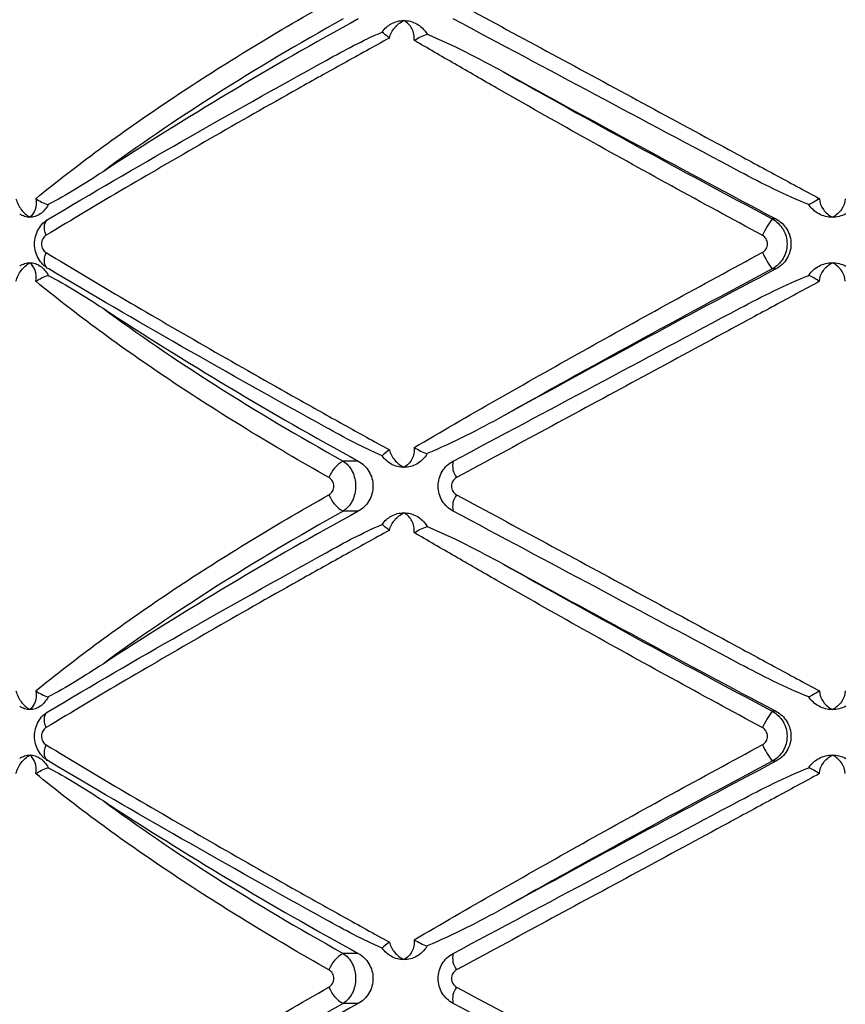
# Paper-space layout '_Frontal' of a CAD drawing. Header units: millimetres. Extents: x -255 to 145, y -320 to 324.
# Tile 5 of 18: x -97 to -54, y -114 to -62. Entities that reach past the tile are written whole.
import ezdxf

# ---------------------------------------------------------------- set-up
doc = ezdxf.new("R2010")
doc.units = ezdxf.units.MM

psp = doc.layouts.new('_Frontal')

# ---------------------------------------------------------------- linework, layer by layer
at = {"color": 7, "linetype": 'Continuous', "lineweight": 25}
for p, q in [((-57.57, -72.368), (-57.763, -72.368)), ((-57.57, -75.015), (-57.763, -75.015)), ((-79.611, -85.16), (-80.41, -85.16)), ((-79.611, -87.807), (-80.41, -87.807)), ((-57.57, -98.368), (-57.763, -98.368)), ((-57.57, -101.015), (-57.763, -101.015)), ((-79.611, -111.16), (-80.41, -111.16)), ((-79.611, -113.807), (-80.41, -113.807))]:
    psp.add_line(p, q, dxfattribs=at)
at = {"color": 7, "linetype": 'Continuous', "lineweight": 25, "flags": 128}
for points in [[(-96.095, -73.237), (-96.141, -73.087), (-96.17, -72.941), (-96.179, -72.804), (-96.169, -72.679), (-96.139, -72.571), (-96.092, -72.481), (-96.027, -72.413), (-95.947, -72.368)], [(-95.947, -75.015), (-96.027, -74.97), (-96.092, -74.902), (-96.139, -74.812), (-96.169, -74.703), (-96.179, -74.579), (-96.17, -74.442), (-96.141, -74.296), (-96.095, -74.145)], [(-96.095, -99.237), (-96.141, -99.087), (-96.17, -98.941), (-96.179, -98.804), (-96.169, -98.679), (-96.139, -98.571), (-96.092, -98.481), (-96.027, -98.413), (-95.947, -98.368)], [(-95.947, -101.015), (-96.027, -100.97), (-96.092, -100.902), (-96.139, -100.812), (-96.169, -100.703), (-96.179, -100.579), (-96.17, -100.442), (-96.141, -100.296), (-96.095, -100.145)]]:
    psp.add_lwpolyline(points, dxfattribs=at)
at = {"color": 7, "linetype": 'Continuous', "lineweight": 25}
for centre, radius, start, end in [((17.73, -239.642), 202.732, 118.69483, 123.13484), ((411.829, 814.416), 1003.355, 241.173511, 242.106528), ((-53.179, -75.687), 5.659, 144.0894, 154.3478), ((-53.179, -71.695), 5.659, 205.6522, 215.9106), ((411.829, -961.799), 1003.355, 117.893472, 118.826489), ((17.73, 92.674), 202.732, 236.86516, 241.30517), ((-79.597, -86.622), 1.672, 119.0617, 159.2503), ((-73.628, -85.414), 1.004, 165.3855, 217.8401), ((-79.597, -86.345), 1.672, 200.7497, 240.9383), ((-73.628, -87.554), 1.004, 142.1599, 194.6145), ((17.73, -265.642), 202.732, 118.69483, 123.13484), ((411.829, 788.416), 1003.355, 241.173511, 242.106528), ((-53.179, -101.687), 5.659, 144.0894, 154.3478), ((-53.179, -97.695), 5.659, 205.6522, 215.9106), ((411.829, -987.799), 1003.355, 117.893472, 118.826489), ((17.73, 66.674), 202.732, 236.86516, 241.30517), ((-79.597, -112.622), 1.672, 119.0617, 159.2503), ((-73.628, -111.414), 1.004, 165.3855, 217.8401), ((-79.597, -112.345), 1.672, 200.7497, 240.9383), ((-73.628, -113.554), 1.004, 142.1599, 194.6145), ((17.73, -291.642), 202.732, 118.69483, 123.13484)]:
    psp.add_arc(centre, radius, start, end, dxfattribs=at)
for points, knots in [([(-96.639, -71.302), (-96.118, -70.874), (-95.579, -70.444), (-94.464, -69.579), (-93.888, -69.144), (-92.113, -67.836), (-90.869, -66.964), (-88.274, -65.227), (-86.917, -64.359), (-84.109, -62.637), (-82.655, -61.782), (-81.161, -60.938)], [0, 0, 0, 0, 0.125, 0.125, 0.25, 0.25, 0.5, 0.5, 0.75, 0.75, 1, 1, 1, 1]), ([(-74.421, -60.938), (-72.856, -61.785), (-71.269, -62.643), (-68.088, -64.363), (-66.493, -65.227), (-63.29, -66.959), (-61.683, -67.828), (-59.265, -69.136), (-58.456, -69.574), (-56.852, -70.442), (-56.055, -70.873), (-55.262, -71.302)], [0, 0, 0, 0, 0.25, 0.25, 0.5, 0.5, 0.75, 0.75, 0.875, 0.875, 1, 1, 1, 1]), ([(-80.41, -61.807), (-82.786, -63.131), (-85.03, -64.465), (-89.257, -67.155), (-91.24, -68.51), (-93.086, -69.877)], [0, 0, 0, 0, 0.5, 0.5, 1, 1, 1, 1]), ([(-59.47, -69.877), (-62.032, -68.51), (-64.573, -67.155), (-69.616, -64.465), (-72.118, -63.131), (-74.6, -61.807)], [0, 0, 0, 0, 0.5, 0.5, 1, 1, 1, 1]), ([(-77.969, -62.818), (-77.926, -62.62), (-77.825, -62.433), (-77.556, -62.115), (-77.387, -61.985), (-77.203, -61.891)], [0, 0, 0, 0, 0.5, 0.5, 1, 1, 1, 1]), ([(-77.876, -62.068), (-77.772, -62.01), (-77.663, -61.966), (-77.437, -61.907), (-77.319, -61.891), (-77.203, -61.891)], [0, 0, 0, 0, 0.5, 0.5, 1, 1, 1, 1]), ([(-76.665, -62.936), (-76.637, -62.717), (-76.683, -62.503), (-76.877, -62.142), (-77.026, -61.994), (-77.203, -61.891)], [0, 0, 0, 0, 0.5, 0.5, 1, 1, 1, 1]), ([(-77.203, -61.891), (-77.087, -61.891), (-76.97, -61.906), (-76.742, -61.966), (-76.633, -62.01), (-76.529, -62.068)], [0, 0, 0, 0, 0.5, 0.5, 1, 1, 1, 1]), ([(-76.529, -62.068), (-76.427, -62.124), (-76.327, -62.196), (-76.137, -62.379), (-76.05, -62.488), (-75.976, -62.615)], [0, 0, 0, 0, 0.5, 0.5, 1, 1, 1, 1]), ([(-77.969, -62.818), (-78.777, -63.262), (-79.583, -63.708), (-81.19, -64.601), (-81.991, -65.049), (-84.371, -66.387), (-85.924, -67.27), (-88.964, -69.018), (-90.453, -69.884), (-93.339, -71.583), (-94.741, -72.42), (-96.095, -73.237)], [0, 0, 0, 0, 0.125, 0.125, 0.25, 0.25, 0.5, 0.5, 0.75, 0.75, 1, 1, 1, 1]), ([(-81.307, -64.001), (-80.83, -63.73), (-80.346, -63.467), (-79.364, -62.964), (-78.865, -62.724), (-78.356, -62.506)], [0, 0, 0, 0, 0.5, 0.5, 1, 1, 1, 1]), ([(-75.976, -62.615), (-75.292, -62.901), (-74.617, -63.219), (-73.275, -63.889), (-72.61, -64.242), (-71.947, -64.607)], [0, 0, 0, 0, 0.5, 0.5, 1, 1, 1, 1]), ([(-58.281, -73.237), (-59.892, -72.37), (-61.497, -71.497), (-64.658, -69.761), (-66.217, -68.896), (-69.292, -67.174), (-70.808, -66.316), (-73.048, -65.033), (-73.787, -64.608), (-75.242, -63.767), (-75.959, -63.35), (-76.665, -62.936)], [0, 0, 0, 0, 0.25, 0.25, 0.5, 0.5, 0.75, 0.75, 0.875, 0.875, 1, 1, 1, 1]), ([(-95.947, -72.368), (-93.712, -71.036), (-91.375, -69.673), (-86.497, -66.885), (-83.957, -65.46), (-81.307, -64.001)], [0, 0, 0, 0, 0.5, 0.5, 1, 1, 1, 1]), ([(-71.947, -64.607), (-69.675, -65.89), (-67.356, -67.179), (-62.627, -69.766), (-60.218, -71.064), (-57.763, -72.368)], [0, 0, 0, 0, 0.5, 0.5, 1, 1, 1, 1]), ([(-93.086, -69.877), (-93.568, -70.193), (-94.05, -70.5), (-95.015, -71.085), (-95.497, -71.363), (-95.983, -71.615)], [0, 0, 0, 0, 0.5, 0.5, 1, 1, 1, 1]), ([(-55.83, -71.615), (-56.455, -71.363), (-57.067, -71.085), (-58.279, -70.5), (-58.877, -70.193), (-59.47, -69.877)], [0, 0, 0, 0, 0.5, 0.5, 1, 1, 1, 1]), ([(-97.682, -71.302), (-97.632, -71.508), (-97.532, -71.707), (-97.274, -72.045), (-97.115, -72.185), (-96.947, -72.284)], [0, 0, 0, 0, 0.5, 0.5, 1, 1, 1, 1]), ([(-96.639, -71.302), (-96.603, -71.508), (-96.618, -71.707), (-96.728, -72.045), (-96.825, -72.185), (-96.947, -72.284)], [0, 0, 0, 0, 0.5, 0.5, 1, 1, 1, 1]), ([(-95.983, -71.615), (-96.037, -71.718), (-96.099, -71.811), (-96.24, -71.977), (-96.319, -72.049), (-96.404, -72.107)], [0, 0, 0, 0, 0.5, 0.5, 1, 1, 1, 1]), ([(-55.288, -72.107), (-55.397, -72.049), (-55.497, -71.978), (-55.68, -71.813), (-55.762, -71.718), (-55.83, -71.615)], [0, 0, 0, 0, 0.5, 0.5, 1, 1, 1, 1]), ([(-55.262, -71.302), (-55.254, -71.508), (-55.178, -71.707), (-54.938, -72.045), (-54.772, -72.185), (-54.582, -72.284)], [0, 0, 0, 0, 0.5, 0.5, 1, 1, 1, 1]), ([(-53.901, -71.302), (-53.91, -71.508), (-53.985, -71.707), (-54.226, -72.045), (-54.392, -72.185), (-54.582, -72.284)], [0, 0, 0, 0, 0.5, 0.5, 1, 1, 1, 1]), ([(-96.947, -72.284), (-97.041, -72.284), (-97.135, -72.269), (-97.316, -72.209), (-97.403, -72.166), (-97.486, -72.107)], [0, 0, 0, 0, 0.5, 0.5, 1, 1, 1, 1]), ([(-96.404, -72.107), (-96.488, -72.166), (-96.576, -72.209), (-96.759, -72.269), (-96.854, -72.284), (-96.947, -72.284)], [0, 0, 0, 0, 0.5, 0.5, 1, 1, 1, 1]), ([(-54.582, -72.284), (-54.704, -72.284), (-54.827, -72.269), (-55.065, -72.209), (-55.179, -72.166), (-55.288, -72.107)], [0, 0, 0, 0, 0.5, 0.5, 1, 1, 1, 1]), ([(-53.876, -72.107), (-53.985, -72.166), (-54.099, -72.209), (-54.336, -72.269), (-54.46, -72.284), (-54.582, -72.284)], [0, 0, 0, 0, 0.5, 0.5, 1, 1, 1, 1]), ([(-95.947, -75.015), (-96.061, -74.951), (-96.165, -74.873), (-96.351, -74.688), (-96.433, -74.581), (-96.566, -74.352), (-96.618, -74.225), (-96.687, -73.965), (-96.705, -73.829), (-96.706, -73.421), (-96.635, -73.152), (-96.367, -72.686), (-96.175, -72.495), (-95.947, -72.368)], [0, 0, 0, 0, 0.125, 0.125, 0.25, 0.25, 0.375, 0.375, 0.5, 0.5, 0.75, 0.75, 1, 1, 1, 1]), ([(-57.763, -72.368), (-57.644, -72.432), (-57.536, -72.511), (-57.342, -72.697), (-57.257, -72.804), (-57.12, -73.034), (-57.066, -73.161), (-56.994, -73.42), (-56.976, -73.556), (-56.976, -73.961), (-57.049, -74.23), (-57.325, -74.694), (-57.525, -74.887), (-57.763, -75.015)], [0, 0, 0, 0, 0.125, 0.125, 0.25, 0.25, 0.375, 0.375, 0.5, 0.5, 0.75, 0.75, 1, 1, 1, 1]), ([(-57.57, -72.368), (-57.449, -72.432), (-57.339, -72.51), (-57.142, -72.696), (-57.056, -72.802), (-56.916, -73.033), (-56.861, -73.16), (-56.788, -73.419), (-56.769, -73.555), (-56.769, -73.962), (-56.844, -74.231), (-57.125, -74.695), (-57.328, -74.887), (-57.57, -75.015)], [0, 0, 0, 0, 0.125, 0.125, 0.25, 0.25, 0.375, 0.375, 0.5, 0.5, 0.75, 0.75, 1, 1, 1, 1]), ([(-96.095, -73.237), (-96.164, -73.279), (-96.224, -73.342), (-96.311, -73.502), (-96.335, -73.596), (-96.335, -73.788), (-96.31, -73.884), (-96.224, -74.041), (-96.164, -74.104), (-96.095, -74.145)], [0, 0, 0, 0, 0.25, 0.25, 0.5, 0.5, 0.75, 0.75, 1, 1, 1, 1]), ([(-58.281, -74.145), (-58.199, -74.101), (-58.13, -74.035), (-58.036, -73.876), (-58.011, -73.784), (-58.011, -73.599), (-58.037, -73.506), (-58.131, -73.348), (-58.199, -73.281), (-58.281, -73.237)], [0, 0, 0, 0, 0.25, 0.25, 0.5, 0.5, 0.75, 0.75, 1, 1, 1, 1]), ([(-96.095, -74.145), (-94.736, -74.966), (-93.326, -75.807), (-90.44, -77.506), (-88.962, -78.366), (-85.935, -80.107), (-84.386, -80.987), (-82.007, -82.325), (-81.203, -82.774), (-79.59, -83.671), (-78.781, -84.119), (-77.969, -84.565)], [0, 0, 0, 0, 0.25, 0.25, 0.5, 0.5, 0.75, 0.75, 0.875, 0.875, 1, 1, 1, 1]), ([(-76.665, -84.446), (-75.256, -83.622), (-73.804, -82.781), (-70.821, -81.075), (-69.3, -80.214), (-66.219, -78.487), (-64.654, -77.619), (-61.487, -75.88), (-59.888, -75.011), (-58.281, -74.145)], [0, 0, 0, 0, 0.25, 0.25, 0.5, 0.5, 0.75, 0.75, 1, 1, 1, 1]), ([(-97.682, -75.666), (-97.632, -75.46), (-97.532, -75.261), (-97.274, -74.922), (-97.115, -74.783), (-96.947, -74.684)], [0, 0, 0, 0, 0.5, 0.5, 1, 1, 1, 1]), ([(-97.486, -74.86), (-97.403, -74.802), (-97.316, -74.758), (-97.135, -74.699), (-97.041, -74.684), (-96.947, -74.684)], [0, 0, 0, 0, 0.5, 0.5, 1, 1, 1, 1]), ([(-96.639, -75.666), (-96.603, -75.46), (-96.618, -75.261), (-96.728, -74.922), (-96.825, -74.783), (-96.947, -74.684)], [0, 0, 0, 0, 0.5, 0.5, 1, 1, 1, 1]), ([(-96.947, -74.684), (-96.854, -74.684), (-96.759, -74.699), (-96.576, -74.758), (-96.488, -74.802), (-96.404, -74.86)], [0, 0, 0, 0, 0.5, 0.5, 1, 1, 1, 1]), ([(-96.404, -74.86), (-96.319, -74.919), (-96.242, -74.99), (-96.1, -75.155), (-96.037, -75.249), (-95.983, -75.353)], [0, 0, 0, 0, 0.5, 0.5, 1, 1, 1, 1]), ([(-55.83, -75.353), (-55.762, -75.249), (-55.681, -75.156), (-55.5, -74.991), (-55.397, -74.919), (-55.288, -74.86)], [0, 0, 0, 0, 0.5, 0.5, 1, 1, 1, 1]), ([(-55.288, -74.86), (-55.178, -74.802), (-55.065, -74.758), (-54.827, -74.699), (-54.704, -74.684), (-54.582, -74.684)], [0, 0, 0, 0, 0.5, 0.5, 1, 1, 1, 1]), ([(-55.262, -75.666), (-55.254, -75.46), (-55.178, -75.261), (-54.938, -74.922), (-54.772, -74.783), (-54.582, -74.684)], [0, 0, 0, 0, 0.5, 0.5, 1, 1, 1, 1]), ([(-53.901, -75.666), (-53.91, -75.46), (-53.985, -75.261), (-54.226, -74.922), (-54.392, -74.783), (-54.582, -74.684)], [0, 0, 0, 0, 0.5, 0.5, 1, 1, 1, 1]), ([(-54.582, -74.684), (-54.46, -74.684), (-54.337, -74.699), (-54.099, -74.758), (-53.985, -74.802), (-53.876, -74.86)], [0, 0, 0, 0, 0.5, 0.5, 1, 1, 1, 1]), ([(-95.983, -75.353), (-95.497, -75.604), (-95.015, -75.883), (-94.05, -76.468), (-93.568, -76.775), (-93.086, -77.091)], [0, 0, 0, 0, 0.5, 0.5, 1, 1, 1, 1]), ([(-81.307, -83.382), (-83.957, -81.923), (-86.497, -80.498), (-91.375, -77.709), (-93.712, -76.346), (-95.947, -75.015)], [0, 0, 0, 0, 0.5, 0.5, 1, 1, 1, 1]), ([(-57.763, -75.015), (-60.218, -76.318), (-62.627, -77.617), (-67.356, -80.204), (-69.675, -81.492), (-71.947, -82.776)], [0, 0, 0, 0, 0.5, 0.5, 1, 1, 1, 1]), ([(-59.47, -77.091), (-58.877, -76.775), (-58.279, -76.468), (-57.067, -75.883), (-56.455, -75.604), (-55.83, -75.353)], [0, 0, 0, 0, 0.5, 0.5, 1, 1, 1, 1]), ([(-81.161, -86.03), (-82.66, -85.183), (-84.119, -84.324), (-86.924, -82.604), (-88.273, -81.741), (-90.861, -80.009), (-92.101, -79.14), (-93.878, -77.831), (-94.457, -77.394), (-95.575, -76.526), (-96.116, -76.095), (-96.639, -75.666)], [0, 0, 0, 0, 0.25, 0.25, 0.5, 0.5, 0.75, 0.75, 0.875, 0.875, 1, 1, 1, 1]), ([(-55.262, -75.666), (-56.053, -76.093), (-56.847, -76.523), (-58.446, -77.388), (-59.251, -77.824), (-61.668, -79.132), (-63.28, -80.003), (-66.492, -81.741), (-68.097, -82.609), (-71.281, -84.331), (-72.861, -85.186), (-74.421, -86.03)], [0, 0, 0, 0, 0.125, 0.125, 0.25, 0.25, 0.5, 0.5, 0.75, 0.75, 1, 1, 1, 1]), ([(-93.086, -77.091), (-91.24, -78.457), (-89.257, -79.813), (-85.03, -82.502), (-82.786, -83.837), (-80.41, -85.16)], [0, 0, 0, 0, 0.5, 0.5, 1, 1, 1, 1]), ([(-74.6, -85.16), (-72.118, -83.837), (-69.616, -82.502), (-64.573, -79.813), (-62.032, -78.457), (-59.47, -77.091)], [0, 0, 0, 0, 0.5, 0.5, 1, 1, 1, 1]), ([(-71.947, -82.776), (-72.61, -83.141), (-73.276, -83.494), (-74.617, -84.164), (-75.291, -84.482), (-75.976, -84.767)], [0, 0, 0, 0, 0.5, 0.5, 1, 1, 1, 1]), ([(-78.356, -84.877), (-78.865, -84.659), (-79.364, -84.419), (-80.346, -83.916), (-80.83, -83.652), (-81.307, -83.382)], [0, 0, 0, 0, 0.5, 0.5, 1, 1, 1, 1]), ([(-77.969, -84.565), (-77.926, -84.763), (-77.825, -84.95), (-77.556, -85.267), (-77.387, -85.397), (-77.203, -85.491)], [0, 0, 0, 0, 0.5, 0.5, 1, 1, 1, 1]), ([(-76.665, -84.446), (-76.637, -84.665), (-76.683, -84.88), (-76.877, -85.24), (-77.026, -85.388), (-77.203, -85.491)], [0, 0, 0, 0, 0.5, 0.5, 1, 1, 1, 1]), ([(-76.665, -84.446), (-76.552, -84.509), (-76.435, -84.572), (-76.201, -84.684), (-76.086, -84.732), (-75.976, -84.767)], [0, 0, 0, 0, 0.5, 0.5, 1, 1, 1, 1]), ([(-80.41, -85.16), (-80.31, -85.224), (-80.22, -85.303), (-80.058, -85.489), (-79.987, -85.595), (-79.872, -85.826), (-79.826, -85.952), (-79.767, -86.212), (-79.751, -86.347), (-79.751, -86.753), (-79.812, -87.022), (-80.043, -87.487), (-80.211, -87.679), (-80.41, -87.807)], [0, 0, 0, 0, 0.125, 0.125, 0.25, 0.25, 0.375, 0.375, 0.5, 0.5, 0.75, 0.75, 1, 1, 1, 1]), ([(-79.611, -85.16), (-79.497, -85.223), (-79.392, -85.3), (-79.203, -85.483), (-79.119, -85.589), (-78.982, -85.819), (-78.928, -85.946), (-78.855, -86.208), (-78.836, -86.345), (-78.836, -86.757), (-78.911, -87.029), (-79.187, -87.494), (-79.383, -87.682), (-79.611, -87.807)], [0, 0, 0, 0, 0.125, 0.125, 0.25, 0.25, 0.375, 0.375, 0.5, 0.5, 0.75, 0.75, 1, 1, 1, 1]), ([(-75.976, -84.767), (-76.05, -84.895), (-76.137, -85.004), (-76.327, -85.186), (-76.427, -85.258), (-76.529, -85.315)], [0, 0, 0, 0, 0.5, 0.5, 1, 1, 1, 1]), ([(-74.6, -87.807), (-74.72, -87.743), (-74.829, -87.665), (-75.025, -87.479), (-75.11, -87.372), (-75.249, -87.142), (-75.303, -87.015), (-75.375, -86.756), (-75.394, -86.62), (-75.394, -86.214), (-75.32, -85.945), (-75.042, -85.481), (-74.84, -85.288), (-74.6, -85.16)], [0, 0, 0, 0, 0.125, 0.125, 0.25, 0.25, 0.375, 0.375, 0.5, 0.5, 0.75, 0.75, 1, 1, 1, 1]), ([(-77.203, -85.491), (-77.319, -85.491), (-77.436, -85.476), (-77.663, -85.417), (-77.772, -85.373), (-77.876, -85.315)], [0, 0, 0, 0, 0.5, 0.5, 1, 1, 1, 1]), ([(-76.529, -85.315), (-76.633, -85.373), (-76.742, -85.417), (-76.969, -85.476), (-77.087, -85.491), (-77.203, -85.491)], [0, 0, 0, 0, 0.5, 0.5, 1, 1, 1, 1]), ([(-81.161, -86.938), (-81.084, -86.895), (-81.019, -86.829), (-80.929, -86.67), (-80.904, -86.577), (-80.904, -86.39), (-80.929, -86.296), (-81.02, -86.138), (-81.084, -86.073), (-81.161, -86.03)], [0, 0, 0, 0, 0.25, 0.25, 0.5, 0.5, 0.75, 0.75, 1, 1, 1, 1]), ([(-74.421, -86.03), (-74.502, -86.073), (-74.57, -86.138), (-74.665, -86.298), (-74.69, -86.391), (-74.69, -86.578), (-74.664, -86.671), (-74.57, -86.829), (-74.502, -86.895), (-74.421, -86.938)], [0, 0, 0, 0, 0.25, 0.25, 0.5, 0.5, 0.75, 0.75, 1, 1, 1, 1]), ([(-96.639, -97.302), (-96.118, -96.874), (-95.579, -96.444), (-94.464, -95.579), (-93.888, -95.144), (-92.113, -93.836), (-90.869, -92.964), (-88.274, -91.227), (-86.917, -90.359), (-84.109, -88.637), (-82.655, -87.782), (-81.161, -86.938)], [0, 0, 0, 0, 0.125, 0.125, 0.25, 0.25, 0.5, 0.5, 0.75, 0.75, 1, 1, 1, 1]), ([(-74.421, -86.938), (-72.856, -87.785), (-71.269, -88.643), (-68.088, -90.363), (-66.493, -91.227), (-63.29, -92.959), (-61.683, -93.828), (-59.265, -95.136), (-58.456, -95.574), (-56.852, -96.442), (-56.055, -96.873), (-55.262, -97.302)], [0, 0, 0, 0, 0.25, 0.25, 0.5, 0.5, 0.75, 0.75, 0.875, 0.875, 1, 1, 1, 1]), ([(-80.41, -87.807), (-82.786, -89.131), (-85.03, -90.465), (-89.257, -93.155), (-91.24, -94.51), (-93.086, -95.877)], [0, 0, 0, 0, 0.5, 0.5, 1, 1, 1, 1]), ([(-59.47, -95.877), (-62.032, -94.51), (-64.573, -93.155), (-69.616, -90.465), (-72.118, -89.131), (-74.6, -87.807)], [0, 0, 0, 0, 0.5, 0.5, 1, 1, 1, 1]), ([(-77.969, -88.818), (-77.926, -88.62), (-77.825, -88.433), (-77.556, -88.115), (-77.387, -87.985), (-77.203, -87.891)], [0, 0, 0, 0, 0.5, 0.5, 1, 1, 1, 1]), ([(-77.876, -88.068), (-77.772, -88.01), (-77.663, -87.966), (-77.437, -87.907), (-77.319, -87.891), (-77.203, -87.891)], [0, 0, 0, 0, 0.5, 0.5, 1, 1, 1, 1]), ([(-76.665, -88.936), (-76.637, -88.717), (-76.683, -88.503), (-76.877, -88.142), (-77.026, -87.994), (-77.203, -87.891)], [0, 0, 0, 0, 0.5, 0.5, 1, 1, 1, 1]), ([(-77.203, -87.891), (-77.087, -87.891), (-76.97, -87.906), (-76.742, -87.966), (-76.633, -88.01), (-76.529, -88.068)], [0, 0, 0, 0, 0.5, 0.5, 1, 1, 1, 1]), ([(-76.529, -88.068), (-76.427, -88.124), (-76.327, -88.196), (-76.137, -88.379), (-76.05, -88.488), (-75.976, -88.615)], [0, 0, 0, 0, 0.5, 0.5, 1, 1, 1, 1]), ([(-77.969, -88.818), (-78.777, -89.262), (-79.583, -89.708), (-81.19, -90.601), (-81.991, -91.049), (-84.371, -92.387), (-85.924, -93.27), (-88.964, -95.018), (-90.453, -95.884), (-93.339, -97.583), (-94.741, -98.42), (-96.095, -99.237)], [0, 0, 0, 0, 0.125, 0.125, 0.25, 0.25, 0.5, 0.5, 0.75, 0.75, 1, 1, 1, 1]), ([(-81.307, -90.001), (-80.83, -89.73), (-80.346, -89.467), (-79.364, -88.964), (-78.865, -88.724), (-78.356, -88.506)], [0, 0, 0, 0, 0.5, 0.5, 1, 1, 1, 1]), ([(-75.976, -88.615), (-75.292, -88.901), (-74.617, -89.219), (-73.275, -89.889), (-72.61, -90.242), (-71.947, -90.607)], [0, 0, 0, 0, 0.5, 0.5, 1, 1, 1, 1]), ([(-58.281, -99.237), (-59.892, -98.37), (-61.497, -97.497), (-64.658, -95.761), (-66.217, -94.896), (-69.292, -93.174), (-70.808, -92.316), (-73.048, -91.033), (-73.787, -90.608), (-75.242, -89.767), (-75.959, -89.35), (-76.665, -88.936)], [0, 0, 0, 0, 0.25, 0.25, 0.5, 0.5, 0.75, 0.75, 0.875, 0.875, 1, 1, 1, 1]), ([(-95.947, -98.368), (-93.712, -97.036), (-91.375, -95.673), (-86.497, -92.885), (-83.957, -91.46), (-81.307, -90.001)], [0, 0, 0, 0, 0.5, 0.5, 1, 1, 1, 1]), ([(-71.947, -90.607), (-69.675, -91.89), (-67.356, -93.179), (-62.627, -95.766), (-60.218, -97.064), (-57.763, -98.368)], [0, 0, 0, 0, 0.5, 0.5, 1, 1, 1, 1]), ([(-93.086, -95.877), (-93.568, -96.193), (-94.05, -96.5), (-95.015, -97.085), (-95.497, -97.363), (-95.983, -97.615)], [0, 0, 0, 0, 0.5, 0.5, 1, 1, 1, 1]), ([(-55.83, -97.615), (-56.455, -97.363), (-57.067, -97.085), (-58.279, -96.5), (-58.877, -96.193), (-59.47, -95.877)], [0, 0, 0, 0, 0.5, 0.5, 1, 1, 1, 1]), ([(-97.682, -97.302), (-97.632, -97.508), (-97.532, -97.707), (-97.274, -98.045), (-97.115, -98.185), (-96.947, -98.284)], [0, 0, 0, 0, 0.5, 0.5, 1, 1, 1, 1]), ([(-96.639, -97.302), (-96.603, -97.508), (-96.618, -97.707), (-96.728, -98.045), (-96.825, -98.185), (-96.947, -98.284)], [0, 0, 0, 0, 0.5, 0.5, 1, 1, 1, 1]), ([(-95.983, -97.615), (-96.037, -97.718), (-96.099, -97.811), (-96.24, -97.977), (-96.319, -98.049), (-96.404, -98.107)], [0, 0, 0, 0, 0.5, 0.5, 1, 1, 1, 1]), ([(-55.288, -98.107), (-55.397, -98.049), (-55.497, -97.978), (-55.68, -97.813), (-55.762, -97.718), (-55.83, -97.615)], [0, 0, 0, 0, 0.5, 0.5, 1, 1, 1, 1]), ([(-55.262, -97.302), (-55.254, -97.508), (-55.178, -97.707), (-54.938, -98.045), (-54.772, -98.185), (-54.582, -98.284)], [0, 0, 0, 0, 0.5, 0.5, 1, 1, 1, 1]), ([(-53.901, -97.302), (-53.91, -97.508), (-53.985, -97.707), (-54.226, -98.045), (-54.392, -98.185), (-54.582, -98.284)], [0, 0, 0, 0, 0.5, 0.5, 1, 1, 1, 1]), ([(-96.947, -98.284), (-97.041, -98.284), (-97.135, -98.269), (-97.316, -98.209), (-97.403, -98.166), (-97.486, -98.107)], [0, 0, 0, 0, 0.5, 0.5, 1, 1, 1, 1]), ([(-96.404, -98.107), (-96.488, -98.166), (-96.576, -98.209), (-96.759, -98.269), (-96.854, -98.284), (-96.947, -98.284)], [0, 0, 0, 0, 0.5, 0.5, 1, 1, 1, 1]), ([(-54.582, -98.284), (-54.704, -98.284), (-54.827, -98.269), (-55.065, -98.209), (-55.179, -98.166), (-55.288, -98.107)], [0, 0, 0, 0, 0.5, 0.5, 1, 1, 1, 1]), ([(-53.876, -98.107), (-53.985, -98.166), (-54.099, -98.209), (-54.336, -98.269), (-54.46, -98.284), (-54.582, -98.284)], [0, 0, 0, 0, 0.5, 0.5, 1, 1, 1, 1]), ([(-95.947, -101.015), (-96.061, -100.951), (-96.165, -100.873), (-96.351, -100.688), (-96.433, -100.581), (-96.566, -100.352), (-96.618, -100.225), (-96.687, -99.965), (-96.705, -99.829), (-96.706, -99.421), (-96.635, -99.152), (-96.367, -98.686), (-96.175, -98.495), (-95.947, -98.368)], [0, 0, 0, 0, 0.125, 0.125, 0.25, 0.25, 0.375, 0.375, 0.5, 0.5, 0.75, 0.75, 1, 1, 1, 1]), ([(-57.763, -98.368), (-57.644, -98.432), (-57.536, -98.511), (-57.342, -98.697), (-57.257, -98.804), (-57.12, -99.034), (-57.066, -99.161), (-56.994, -99.42), (-56.976, -99.556), (-56.976, -99.961), (-57.049, -100.23), (-57.325, -100.694), (-57.525, -100.887), (-57.763, -101.015)], [0, 0, 0, 0, 0.125, 0.125, 0.25, 0.25, 0.375, 0.375, 0.5, 0.5, 0.75, 0.75, 1, 1, 1, 1]), ([(-57.57, -98.368), (-57.449, -98.432), (-57.339, -98.51), (-57.142, -98.696), (-57.056, -98.802), (-56.916, -99.033), (-56.861, -99.16), (-56.788, -99.419), (-56.769, -99.555), (-56.769, -99.962), (-56.844, -100.231), (-57.125, -100.695), (-57.328, -100.887), (-57.57, -101.015)], [0, 0, 0, 0, 0.125, 0.125, 0.25, 0.25, 0.375, 0.375, 0.5, 0.5, 0.75, 0.75, 1, 1, 1, 1]), ([(-96.095, -99.237), (-96.164, -99.279), (-96.224, -99.342), (-96.311, -99.502), (-96.335, -99.596), (-96.335, -99.788), (-96.31, -99.884), (-96.224, -100.041), (-96.164, -100.104), (-96.095, -100.145)], [0, 0, 0, 0, 0.25, 0.25, 0.5, 0.5, 0.75, 0.75, 1, 1, 1, 1]), ([(-58.281, -100.145), (-58.199, -100.101), (-58.13, -100.035), (-58.036, -99.876), (-58.011, -99.784), (-58.011, -99.599), (-58.037, -99.506), (-58.131, -99.348), (-58.199, -99.281), (-58.281, -99.237)], [0, 0, 0, 0, 0.25, 0.25, 0.5, 0.5, 0.75, 0.75, 1, 1, 1, 1]), ([(-96.095, -100.145), (-94.736, -100.966), (-93.326, -101.807), (-90.44, -103.506), (-88.962, -104.366), (-85.935, -106.107), (-84.386, -106.987), (-82.007, -108.325), (-81.203, -108.774), (-79.59, -109.671), (-78.781, -110.119), (-77.969, -110.565)], [0, 0, 0, 0, 0.25, 0.25, 0.5, 0.5, 0.75, 0.75, 0.875, 0.875, 1, 1, 1, 1]), ([(-76.665, -110.446), (-75.256, -109.622), (-73.804, -108.781), (-70.821, -107.075), (-69.3, -106.214), (-66.219, -104.487), (-64.654, -103.619), (-61.487, -101.88), (-59.888, -101.011), (-58.281, -100.145)], [0, 0, 0, 0, 0.25, 0.25, 0.5, 0.5, 0.75, 0.75, 1, 1, 1, 1]), ([(-97.682, -101.666), (-97.632, -101.46), (-97.532, -101.261), (-97.274, -100.922), (-97.115, -100.783), (-96.947, -100.684)], [0, 0, 0, 0, 0.5, 0.5, 1, 1, 1, 1]), ([(-97.486, -100.86), (-97.403, -100.802), (-97.316, -100.758), (-97.135, -100.699), (-97.041, -100.684), (-96.947, -100.684)], [0, 0, 0, 0, 0.5, 0.5, 1, 1, 1, 1]), ([(-96.639, -101.666), (-96.603, -101.46), (-96.618, -101.261), (-96.728, -100.922), (-96.825, -100.783), (-96.947, -100.684)], [0, 0, 0, 0, 0.5, 0.5, 1, 1, 1, 1]), ([(-96.947, -100.684), (-96.854, -100.684), (-96.759, -100.699), (-96.576, -100.758), (-96.488, -100.802), (-96.404, -100.86)], [0, 0, 0, 0, 0.5, 0.5, 1, 1, 1, 1]), ([(-96.404, -100.86), (-96.319, -100.919), (-96.242, -100.99), (-96.1, -101.155), (-96.037, -101.249), (-95.983, -101.353)], [0, 0, 0, 0, 0.5, 0.5, 1, 1, 1, 1]), ([(-55.83, -101.353), (-55.762, -101.249), (-55.681, -101.156), (-55.5, -100.991), (-55.397, -100.919), (-55.288, -100.86)], [0, 0, 0, 0, 0.5, 0.5, 1, 1, 1, 1]), ([(-55.288, -100.86), (-55.178, -100.802), (-55.065, -100.758), (-54.827, -100.699), (-54.704, -100.684), (-54.582, -100.684)], [0, 0, 0, 0, 0.5, 0.5, 1, 1, 1, 1]), ([(-55.262, -101.666), (-55.254, -101.46), (-55.178, -101.261), (-54.938, -100.922), (-54.772, -100.783), (-54.582, -100.684)], [0, 0, 0, 0, 0.5, 0.5, 1, 1, 1, 1]), ([(-53.901, -101.666), (-53.91, -101.46), (-53.985, -101.261), (-54.226, -100.922), (-54.392, -100.783), (-54.582, -100.684)], [0, 0, 0, 0, 0.5, 0.5, 1, 1, 1, 1]), ([(-54.582, -100.684), (-54.46, -100.684), (-54.337, -100.699), (-54.099, -100.758), (-53.985, -100.802), (-53.876, -100.86)], [0, 0, 0, 0, 0.5, 0.5, 1, 1, 1, 1]), ([(-95.983, -101.353), (-95.497, -101.604), (-95.015, -101.883), (-94.05, -102.468), (-93.568, -102.775), (-93.086, -103.091)], [0, 0, 0, 0, 0.5, 0.5, 1, 1, 1, 1]), ([(-81.307, -109.382), (-83.957, -107.923), (-86.497, -106.498), (-91.375, -103.709), (-93.712, -102.346), (-95.947, -101.015)], [0, 0, 0, 0, 0.5, 0.5, 1, 1, 1, 1]), ([(-57.763, -101.015), (-60.218, -102.318), (-62.627, -103.617), (-67.356, -106.204), (-69.675, -107.492), (-71.947, -108.776)], [0, 0, 0, 0, 0.5, 0.5, 1, 1, 1, 1]), ([(-59.47, -103.091), (-58.877, -102.775), (-58.279, -102.468), (-57.067, -101.883), (-56.455, -101.604), (-55.83, -101.353)], [0, 0, 0, 0, 0.5, 0.5, 1, 1, 1, 1]), ([(-81.161, -112.03), (-82.66, -111.183), (-84.119, -110.324), (-86.924, -108.604), (-88.273, -107.741), (-90.861, -106.009), (-92.101, -105.14), (-93.878, -103.831), (-94.457, -103.394), (-95.575, -102.526), (-96.116, -102.095), (-96.639, -101.666)], [0, 0, 0, 0, 0.25, 0.25, 0.5, 0.5, 0.75, 0.75, 0.875, 0.875, 1, 1, 1, 1]), ([(-55.262, -101.666), (-56.053, -102.093), (-56.847, -102.523), (-58.446, -103.388), (-59.251, -103.824), (-61.668, -105.132), (-63.28, -106.003), (-66.492, -107.741), (-68.097, -108.609), (-71.281, -110.331), (-72.861, -111.186), (-74.421, -112.03)], [0, 0, 0, 0, 0.125, 0.125, 0.25, 0.25, 0.5, 0.5, 0.75, 0.75, 1, 1, 1, 1]), ([(-93.086, -103.091), (-91.24, -104.457), (-89.257, -105.813), (-85.03, -108.502), (-82.786, -109.837), (-80.41, -111.16)], [0, 0, 0, 0, 0.5, 0.5, 1, 1, 1, 1]), ([(-74.6, -111.16), (-72.118, -109.837), (-69.616, -108.502), (-64.573, -105.813), (-62.032, -104.457), (-59.47, -103.091)], [0, 0, 0, 0, 0.5, 0.5, 1, 1, 1, 1]), ([(-71.947, -108.776), (-72.61, -109.141), (-73.276, -109.494), (-74.617, -110.164), (-75.291, -110.482), (-75.976, -110.767)], [0, 0, 0, 0, 0.5, 0.5, 1, 1, 1, 1]), ([(-78.356, -110.877), (-78.865, -110.659), (-79.364, -110.419), (-80.346, -109.916), (-80.83, -109.652), (-81.307, -109.382)], [0, 0, 0, 0, 0.5, 0.5, 1, 1, 1, 1]), ([(-77.969, -110.565), (-77.926, -110.763), (-77.825, -110.95), (-77.556, -111.267), (-77.387, -111.397), (-77.203, -111.491)], [0, 0, 0, 0, 0.5, 0.5, 1, 1, 1, 1]), ([(-76.665, -110.446), (-76.637, -110.665), (-76.683, -110.88), (-76.877, -111.24), (-77.026, -111.388), (-77.203, -111.491)], [0, 0, 0, 0, 0.5, 0.5, 1, 1, 1, 1]), ([(-76.665, -110.446), (-76.552, -110.509), (-76.435, -110.572), (-76.201, -110.684), (-76.086, -110.732), (-75.976, -110.767)], [0, 0, 0, 0, 0.5, 0.5, 1, 1, 1, 1]), ([(-80.41, -111.16), (-80.31, -111.224), (-80.22, -111.303), (-80.058, -111.489), (-79.987, -111.595), (-79.872, -111.826), (-79.826, -111.952), (-79.767, -112.212), (-79.751, -112.347), (-79.751, -112.753), (-79.812, -113.022), (-80.043, -113.487), (-80.211, -113.679), (-80.41, -113.807)], [0, 0, 0, 0, 0.125, 0.125, 0.25, 0.25, 0.375, 0.375, 0.5, 0.5, 0.75, 0.75, 1, 1, 1, 1]), ([(-79.611, -111.16), (-79.497, -111.223), (-79.392, -111.3), (-79.203, -111.483), (-79.119, -111.589), (-78.982, -111.819), (-78.928, -111.946), (-78.855, -112.208), (-78.836, -112.345), (-78.836, -112.757), (-78.911, -113.029), (-79.187, -113.494), (-79.383, -113.682), (-79.611, -113.807)], [0, 0, 0, 0, 0.125, 0.125, 0.25, 0.25, 0.375, 0.375, 0.5, 0.5, 0.75, 0.75, 1, 1, 1, 1]), ([(-75.976, -110.767), (-76.05, -110.895), (-76.137, -111.004), (-76.327, -111.186), (-76.427, -111.258), (-76.529, -111.315)], [0, 0, 0, 0, 0.5, 0.5, 1, 1, 1, 1]), ([(-74.6, -113.807), (-74.72, -113.743), (-74.829, -113.665), (-75.025, -113.479), (-75.11, -113.372), (-75.249, -113.142), (-75.303, -113.015), (-75.375, -112.756), (-75.394, -112.62), (-75.394, -112.214), (-75.32, -111.945), (-75.042, -111.481), (-74.84, -111.288), (-74.6, -111.16)], [0, 0, 0, 0, 0.125, 0.125, 0.25, 0.25, 0.375, 0.375, 0.5, 0.5, 0.75, 0.75, 1, 1, 1, 1]), ([(-77.203, -111.491), (-77.319, -111.491), (-77.436, -111.476), (-77.663, -111.417), (-77.772, -111.373), (-77.876, -111.315)], [0, 0, 0, 0, 0.5, 0.5, 1, 1, 1, 1]), ([(-76.529, -111.315), (-76.633, -111.373), (-76.742, -111.417), (-76.969, -111.476), (-77.087, -111.491), (-77.203, -111.491)], [0, 0, 0, 0, 0.5, 0.5, 1, 1, 1, 1]), ([(-81.161, -112.938), (-81.084, -112.895), (-81.019, -112.829), (-80.929, -112.67), (-80.904, -112.577), (-80.904, -112.39), (-80.929, -112.296), (-81.02, -112.138), (-81.084, -112.073), (-81.161, -112.03)], [0, 0, 0, 0, 0.25, 0.25, 0.5, 0.5, 0.75, 0.75, 1, 1, 1, 1]), ([(-74.421, -112.03), (-74.502, -112.073), (-74.57, -112.138), (-74.665, -112.298), (-74.69, -112.391), (-74.69, -112.578), (-74.664, -112.671), (-74.57, -112.829), (-74.502, -112.895), (-74.421, -112.938)], [0, 0, 0, 0, 0.25, 0.25, 0.5, 0.5, 0.75, 0.75, 1, 1, 1, 1]), ([(-96.639, -123.302), (-96.118, -122.874), (-95.579, -122.444), (-94.464, -121.579), (-93.888, -121.144), (-92.113, -119.836), (-90.869, -118.964), (-88.274, -117.227), (-86.917, -116.359), (-84.109, -114.637), (-82.655, -113.782), (-81.161, -112.938)], [0, 0, 0, 0, 0.125, 0.125, 0.25, 0.25, 0.5, 0.5, 0.75, 0.75, 1, 1, 1, 1]), ([(-74.421, -112.938), (-72.856, -113.785), (-71.269, -114.643), (-68.088, -116.363), (-66.493, -117.227), (-63.29, -118.959), (-61.683, -119.828), (-59.265, -121.136), (-58.456, -121.574), (-56.852, -122.442), (-56.055, -122.873), (-55.262, -123.302)], [0, 0, 0, 0, 0.25, 0.25, 0.5, 0.5, 0.75, 0.75, 0.875, 0.875, 1, 1, 1, 1]), ([(-80.41, -113.807), (-82.786, -115.131), (-85.03, -116.465), (-89.257, -119.155), (-91.24, -120.51), (-93.086, -121.877)], [0, 0, 0, 0, 0.5, 0.5, 1, 1, 1, 1]), ([(-59.47, -121.877), (-62.032, -120.51), (-64.573, -119.155), (-69.616, -116.465), (-72.118, -115.131), (-74.6, -113.807)], [0, 0, 0, 0, 0.5, 0.5, 1, 1, 1, 1])]:
    psp.add_open_spline(points, degree=3, knots=knots, dxfattribs=at)
for points in [[(-78.356, -62.506), (-78.217, -62.306), (-78.048, -62.164), (-77.876, -62.068)], [(-77.969, -62.818), (-78.138, -62.695), (-78.275, -62.579), (-78.356, -62.506)], [(-76.665, -62.936), (-76.44, -62.811), (-76.197, -62.686), (-75.976, -62.615)], [(-96.639, -71.302), (-96.451, -71.425), (-96.221, -71.544), (-95.983, -71.615)], [(-55.262, -71.302), (-55.473, -71.425), (-55.674, -71.544), (-55.83, -71.615)], [(-96.639, -75.666), (-96.451, -75.543), (-96.221, -75.424), (-95.983, -75.353)], [(-55.262, -75.666), (-55.473, -75.543), (-55.674, -75.424), (-55.83, -75.353)], [(-77.969, -84.565), (-78.138, -84.688), (-78.275, -84.804), (-78.356, -84.877)], [(-77.876, -85.315), (-78.048, -85.219), (-78.218, -85.076), (-78.356, -84.877)], [(-78.356, -88.506), (-78.217, -88.306), (-78.048, -88.164), (-77.876, -88.068)], [(-77.969, -88.818), (-78.138, -88.695), (-78.275, -88.579), (-78.356, -88.506)], [(-76.665, -88.936), (-76.44, -88.811), (-76.197, -88.686), (-75.976, -88.615)], [(-96.639, -97.302), (-96.451, -97.425), (-96.221, -97.544), (-95.983, -97.615)], [(-55.262, -97.302), (-55.473, -97.425), (-55.674, -97.544), (-55.83, -97.615)], [(-96.639, -101.666), (-96.451, -101.543), (-96.221, -101.424), (-95.983, -101.353)], [(-55.262, -101.666), (-55.473, -101.543), (-55.674, -101.424), (-55.83, -101.353)], [(-77.969, -110.565), (-78.138, -110.688), (-78.275, -110.804), (-78.356, -110.877)], [(-77.876, -111.315), (-78.048, -111.219), (-78.218, -111.076), (-78.356, -110.877)]]:
    psp.add_open_spline(points, degree=3, dxfattribs=at)

doc.saveas('drawing.dxf')
